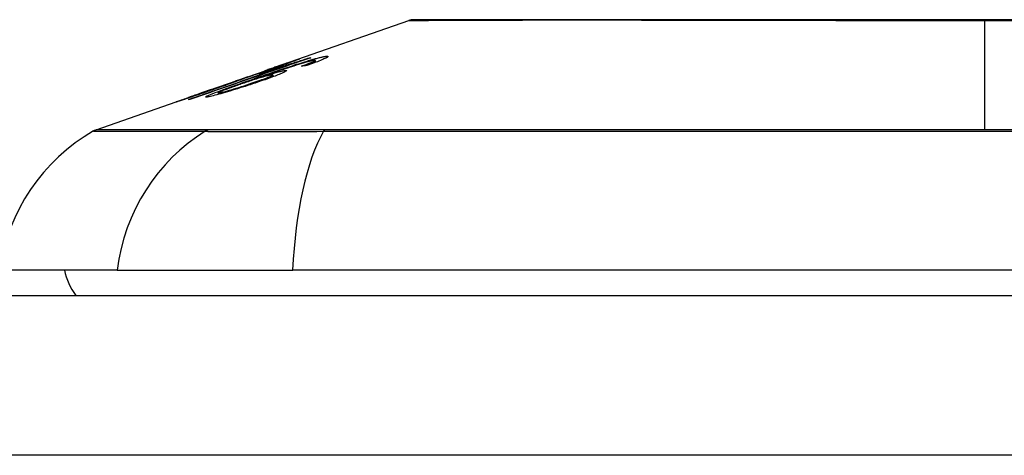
# Model space of a CAD drawing. Header units: inches. Extents: x 7 to 228, y 17 to 114.
# Tile 73 of 143: x 10.897 to 11.507, y 113.62 to 113.89. Entities that reach past the tile are written whole.
import ezdxf

# ---------------------------------------------------------------- set-up
doc = ezdxf.new("R2010")
doc.units = ezdxf.units.IN
doc.header["$MEASUREMENT"] = 0
doc.layers.add('Visible Edges(ANSI)', color=7, linetype='Continuous', lineweight=25)
doc.layers.add('Visible Tangent Edges(ANSI)', color=7, linetype='Continuous', lineweight=25)

msp = doc.modelspace()

# ---------------------------------------------------------------- linework, layer by layer
at = {"layer": 'Visible Edges(ANSI)'}
for p, q in [((11.0596, 113.86222), (11.13779, 113.88959)), ((11.06278, 113.86322), (11.06278, 113.86295)), ((11.07614, 113.86642), (11.07614, 113.86615)), ((11.07817, 113.86381), (11.07817, 113.86292)), ((11.07995, 113.86482), (11.07995, 113.86357)), ((11.01429, 113.84636), (11.04941, 113.85866)), ((11.04527, 113.85643), (11.05407, 113.85951)), ((11.04983, 113.8588), (11.04983, 113.85879)), ((11.05407, 113.85951), (11.05407, 113.85909)), ((11.0592, 113.86067), (11.0592, 113.86029)), ((11.03036, 113.85194), (11.03845, 113.85476)), ((11.03171, 113.85234), (11.03171, 113.85207)), ((11.0384, 113.85473), (11.0384, 113.85451)), ((11.0467, 113.85466), (11.0467, 113.8543)), ((11.05364, 113.85584), (11.05364, 113.85464)), ((11.01387, 113.84621), (11.01387, 113.8462)), ((10.94426, 113.82185), (11.0061, 113.8435)), ((11.00142, 113.84177), (11.00142, 113.84155)), ((11.01967, 113.84462), (11.01967, 113.8437)), ((10.95713, 113.73495), (10.88437, 113.73495)), ((10.95713, 113.73495), (11.06592, 113.73495)), ((11.92329, 113.73495), (11.06592, 113.73495)), ((7.3436, 113.7192), (54.9486, 113.7192))]:
    msp.add_line(p, q, dxfattribs=at)
at = {"layer": 'Visible Edges(ANSI)', "flags": 128}
for points in [[(11.51242, 113.88987), (11.49505, 113.88987), (11.47767, 113.88987), (11.46026, 113.88987), (11.4429, 113.88988), (11.42564, 113.88989), (11.40854, 113.8899), (11.39168, 113.88991), (11.3751, 113.88992), (11.35887, 113.88994), (11.34296, 113.88995), (11.32735, 113.88997), (11.31211, 113.88999), (11.2973, 113.89), (11.28296, 113.89002), (11.26916, 113.89004), (11.25594, 113.89005), (11.24334, 113.89005), (11.23136, 113.89005), (11.22001, 113.89004), (11.20932, 113.89002), (11.19933, 113.89), (11.19001, 113.88999), (11.1814, 113.88997), (11.17353, 113.88995), (11.16644, 113.88994), (11.16015, 113.88992), (11.15468, 113.88991), (11.15004, 113.8899), (11.14624, 113.88989), (11.14326, 113.88988), (11.14112, 113.88987), (11.13984, 113.88987), (11.13941, 113.88987)], [(11.07711, 113.86648), (11.07403, 113.86542), (11.07095, 113.86436), (11.06786, 113.86329), (11.06477, 113.86222), (11.06167, 113.86115), (11.05856, 113.86007), (11.05545, 113.859), (11.05234, 113.85792), (11.04923, 113.85685), (11.04612, 113.85577), (11.04301, 113.85469), (11.03989, 113.85361), (11.03678, 113.85254), (11.03367, 113.85146), (11.03056, 113.85038), (11.02746, 113.84931), (11.02435, 113.84823), (11.02126, 113.84716), (11.01817, 113.84609), (11.01508, 113.84502), (11.012, 113.84395), (11.00893, 113.84289), (11.00587, 113.84183), (11.00282, 113.84077)], [(11.04077, 113.85308), (11.04218, 113.85357), (11.0436, 113.85406), (11.04503, 113.85456), (11.04645, 113.85505), (11.04788, 113.85554), (11.04931, 113.85603), (11.05073, 113.85652), (11.05215, 113.85701), (11.05356, 113.85749), (11.05497, 113.85797), (11.05636, 113.85844), (11.05775, 113.85891), (11.05913, 113.85937), (11.06049, 113.85983), (11.06184, 113.86027), (11.06317, 113.86071), (11.06448, 113.86115), (11.06578, 113.86157), (11.06708, 113.86199), (11.06836, 113.86241), (11.06964, 113.86281), (11.07091, 113.86321), (11.07215, 113.8636), (11.07338, 113.86398)], [(11.07492, 113.86386), (11.07299, 113.86331), (11.07092, 113.8627), (11.06875, 113.86203), (11.06654, 113.86133), (11.06446, 113.86066), (11.06265, 113.86007), (11.06119, 113.85959), (11.06015, 113.85925), (11.05932, 113.85897), (11.05848, 113.85869), (11.05764, 113.85841), (11.05679, 113.85812), (11.05593, 113.85783), (11.05507, 113.85754), (11.05421, 113.85725), (11.05336, 113.85696), (11.0525, 113.85666), (11.05165, 113.85637), (11.0508, 113.85608), (11.04996, 113.85579), (11.04913, 113.8555), (11.0483, 113.85522), (11.04749, 113.85494), (11.0467, 113.85466)], [(11.06276, 113.86323), (11.06265, 113.8632), (11.06243, 113.86314), (11.06209, 113.86303), (11.06163, 113.86288), (11.06104, 113.86268), (11.06039, 113.86246), (11.05974, 113.86224), (11.05914, 113.86203), (11.05859, 113.86184), (11.05803, 113.86165), (11.05745, 113.86145), (11.05685, 113.86124), (11.05622, 113.86102), (11.05558, 113.8608), (11.05492, 113.86057), (11.05424, 113.86033), (11.05356, 113.86009), (11.05286, 113.85985), (11.05216, 113.85961), (11.05145, 113.85936), (11.05074, 113.85911), (11.05002, 113.85886), (11.04931, 113.85861), (11.0486, 113.85836)], [(11.04983, 113.8588), (11.05155, 113.8594), (11.05325, 113.86), (11.05494, 113.86059), (11.05658, 113.86117), (11.05819, 113.86173), (11.05975, 113.86227), (11.06118, 113.86278), (11.06243, 113.86321), (11.06351, 113.86359), (11.06443, 113.86391), (11.06522, 113.86418), (11.06593, 113.86443), (11.06659, 113.86466), (11.0672, 113.86487), (11.06775, 113.86506), (11.06826, 113.86523), (11.0687, 113.86538), (11.06909, 113.8655), (11.06942, 113.86561), (11.06969, 113.8657), (11.06992, 113.86577), (11.07009, 113.86582), (11.07021, 113.86585), (11.07029, 113.86586)], [(11.05163, 113.85917), (11.0524, 113.85943), (11.05316, 113.8597), (11.05392, 113.85997), (11.05467, 113.86023), (11.0554, 113.86049), (11.05611, 113.86075), (11.0568, 113.86099), (11.05747, 113.86123), (11.05811, 113.86146), (11.05872, 113.86168), (11.05931, 113.86189), (11.05986, 113.8621), (11.06037, 113.86228), (11.06084, 113.86246), (11.06125, 113.86261), (11.06162, 113.86275), (11.06194, 113.86287), (11.0622, 113.86297), (11.06242, 113.86306), (11.06258, 113.86312), (11.06269, 113.86317), (11.06276, 113.86321), (11.06278, 113.86322), (11.06276, 113.86323)], [(11.07029, 113.86586), (11.07032, 113.86585), (11.07025, 113.86581), (11.07007, 113.86573), (11.06979, 113.86561), (11.06941, 113.86545), (11.06892, 113.86525), (11.06832, 113.86502), (11.06764, 113.86475), (11.06686, 113.86446), (11.06598, 113.86413), (11.06501, 113.86377), (11.06395, 113.86338), (11.06287, 113.86298), (11.06179, 113.86259), (11.06074, 113.86221), (11.05973, 113.86185), (11.05879, 113.86151), (11.05784, 113.86117), (11.05689, 113.86083), (11.05592, 113.86049), (11.05493, 113.86014), (11.05393, 113.85979), (11.05292, 113.85944), (11.0519, 113.85908)], [(11.05407, 113.85951), (11.0551, 113.85982), (11.05613, 113.86013), (11.05716, 113.86045), (11.05818, 113.86076), (11.05919, 113.86107), (11.06019, 113.86138), (11.06118, 113.86168), (11.06215, 113.86199), (11.06311, 113.86228), (11.06405, 113.86258), (11.06496, 113.86286), (11.06585, 113.86314), (11.06672, 113.86341), (11.06755, 113.86367), (11.06835, 113.86392), (11.06916, 113.86418), (11.06999, 113.86444), (11.07084, 113.86471), (11.07169, 113.86498), (11.07256, 113.86526), (11.07344, 113.86554), (11.07434, 113.86583), (11.07524, 113.86612), (11.07614, 113.86642)], [(11.07149, 113.86129), (11.0718, 113.8614), (11.07212, 113.86152), (11.07243, 113.86163), (11.07274, 113.86174), (11.07305, 113.86186), (11.07336, 113.86197), (11.07367, 113.86208), (11.07398, 113.86219), (11.07429, 113.86231), (11.07459, 113.86242), (11.07488, 113.86253), (11.07518, 113.86264), (11.07546, 113.86274), (11.07574, 113.86285), (11.07602, 113.86295), (11.07628, 113.86306), (11.07654, 113.86316), (11.0768, 113.86326), (11.07705, 113.86335), (11.07729, 113.86345), (11.07753, 113.86355), (11.07775, 113.86364), (11.07797, 113.86373), (11.07817, 113.86381)], [(11.07338, 113.86398), (11.07418, 113.86423), (11.07497, 113.86446), (11.07574, 113.8647), (11.07651, 113.86492), (11.07725, 113.86514), (11.07798, 113.86535), (11.07869, 113.86555), (11.07938, 113.86574), (11.08004, 113.86593), (11.08068, 113.8661), (11.08129, 113.86626), (11.08188, 113.86641), (11.08245, 113.86655), (11.08299, 113.86668), (11.0835, 113.8668), (11.08398, 113.86691), (11.08443, 113.86701), (11.08485, 113.86709), (11.08524, 113.86716), (11.08561, 113.86723), (11.08595, 113.86728), (11.08627, 113.86733), (11.08656, 113.86736), (11.08682, 113.86739)], [(11.08682, 113.86739), (11.08716, 113.86741), (11.08744, 113.86741), (11.08766, 113.86738), (11.0878, 113.86734), (11.08787, 113.86726), (11.08785, 113.86716), (11.08775, 113.86703), (11.08756, 113.86687), (11.08728, 113.86669), (11.08692, 113.86648), (11.08647, 113.86625), (11.08593, 113.86599), (11.08532, 113.86571), (11.08464, 113.86542), (11.08388, 113.8651), (11.08306, 113.86477), (11.08217, 113.86442), (11.08123, 113.86405), (11.08024, 113.86368), (11.0792, 113.8633), (11.07813, 113.86291), (11.07702, 113.86251), (11.07589, 113.86211), (11.07473, 113.86171)], [(11.07941, 113.86489), (11.07931, 113.86488), (11.0792, 113.86487), (11.07909, 113.86485), (11.07896, 113.86483), (11.07883, 113.86481), (11.07869, 113.86479), (11.07855, 113.86476), (11.07839, 113.86473), (11.07823, 113.8647), (11.07806, 113.86466), (11.07788, 113.86462), (11.0777, 113.86458), (11.0775, 113.86454), (11.0773, 113.86449), (11.07709, 113.86444), (11.07688, 113.86438), (11.07665, 113.86433), (11.07643, 113.86427), (11.07619, 113.86421), (11.07595, 113.86414), (11.0757, 113.86408), (11.07545, 113.86401), (11.07519, 113.86394), (11.07492, 113.86386)], [(11.07614, 113.86642), (11.07618, 113.86642), (11.07622, 113.86642), (11.07626, 113.86643), (11.0763, 113.86643), (11.07634, 113.86643), (11.07639, 113.86644), (11.07643, 113.86644), (11.07647, 113.86644), (11.07651, 113.86645), (11.07655, 113.86645), (11.07659, 113.86645), (11.07663, 113.86645), (11.07667, 113.86646), (11.07671, 113.86646), (11.07675, 113.86646), (11.07679, 113.86646), (11.07683, 113.86647), (11.07687, 113.86647), (11.07691, 113.86647), (11.07695, 113.86647), (11.07699, 113.86648), (11.07703, 113.86648), (11.07707, 113.86648), (11.07711, 113.86648)], [(11.07817, 113.86381), (11.07838, 113.86391), (11.07858, 113.864), (11.07877, 113.86408), (11.07894, 113.86417), (11.07911, 113.86425), (11.07926, 113.86432), (11.07939, 113.8644), (11.07951, 113.86446), (11.07962, 113.86453), (11.07971, 113.86458), (11.07979, 113.86464), (11.07985, 113.86469), (11.0799, 113.86473), (11.07993, 113.86477), (11.07994, 113.8648), (11.07994, 113.86483), (11.07993, 113.86486), (11.0799, 113.86488), (11.07985, 113.86489), (11.07979, 113.8649), (11.07971, 113.8649), (11.07963, 113.8649), (11.07952, 113.8649), (11.07941, 113.86489)], [(11.00133, 113.84055), (11.00372, 113.84139), (11.00612, 113.84222), (11.00852, 113.84306), (11.01092, 113.84389), (11.01333, 113.84473), (11.01574, 113.84557), (11.01815, 113.84641), (11.02057, 113.84724), (11.02298, 113.84808), (11.0254, 113.84892), (11.02782, 113.84977), (11.03024, 113.85061), (11.03266, 113.85145), (11.03508, 113.85229), (11.03749, 113.85313), (11.03991, 113.85397), (11.04233, 113.85481), (11.04475, 113.85565), (11.04716, 113.85649), (11.04957, 113.85733), (11.05198, 113.85816), (11.05439, 113.859), (11.0568, 113.85984), (11.0592, 113.86067)], [(11.0519, 113.85908), (11.05121, 113.85884), (11.05052, 113.8586), (11.04983, 113.85836), (11.04915, 113.85813), (11.04846, 113.85789), (11.04778, 113.85766), (11.04711, 113.85743), (11.04645, 113.8572), (11.04579, 113.85697), (11.04514, 113.85675), (11.04448, 113.85653), (11.0438, 113.8563), (11.04311, 113.85607), (11.0424, 113.85583), (11.04168, 113.85559), (11.04095, 113.85535), (11.04023, 113.85511), (11.03955, 113.85488), (11.0389, 113.85467), (11.03829, 113.85447), (11.03772, 113.85428), (11.03719, 113.85411), (11.03669, 113.85395), (11.03623, 113.8538)], [(11.03841, 113.85473), (11.03891, 113.85488), (11.04008, 113.85524), (11.0418, 113.85581), (11.04319, 113.85627), (11.04372, 113.85645), (11.04407, 113.85657), (11.04443, 113.85669), (11.04481, 113.85681), (11.04519, 113.85694), (11.04558, 113.85708), (11.04598, 113.85721), (11.04638, 113.85735), (11.0468, 113.85749), (11.04723, 113.85764), (11.04766, 113.85779), (11.04809, 113.85794), (11.04853, 113.85809), (11.04897, 113.85824), (11.04941, 113.85839), (11.04985, 113.85855), (11.05029, 113.8587), (11.05074, 113.85886), (11.05118, 113.85901), (11.05163, 113.85917)], [(11.06134, 113.85863), (11.06184, 113.85866), (11.06214, 113.85863), (11.06222, 113.85851), (11.06208, 113.85833), (11.06172, 113.85808), (11.06115, 113.85776), (11.06047, 113.85742), (11.05973, 113.85708), (11.05901, 113.85677), (11.05831, 113.85647), (11.05757, 113.85616), (11.05678, 113.85585), (11.05593, 113.85551), (11.05503, 113.85517), (11.05408, 113.85481), (11.05309, 113.85444), (11.05206, 113.85406), (11.051, 113.85368), (11.04991, 113.85329), (11.04879, 113.8529), (11.04764, 113.8525), (11.04648, 113.8521), (11.0453, 113.8517), (11.0441, 113.85129)], [(11.0592, 113.86067), (11.05868, 113.86051), (11.05816, 113.86035), (11.05764, 113.86019), (11.05713, 113.86003), (11.05663, 113.85987), (11.05613, 113.85972), (11.05563, 113.85957), (11.05515, 113.85942), (11.05467, 113.85927), (11.0542, 113.85913), (11.05373, 113.85899), (11.05328, 113.85885), (11.05283, 113.85871), (11.05239, 113.85858), (11.05189, 113.85843), (11.0513, 113.85825), (11.05064, 113.85805), (11.04992, 113.85783), (11.04916, 113.8576), (11.04837, 113.85736), (11.04757, 113.85712), (11.04678, 113.85688), (11.04601, 113.85665), (11.04527, 113.85643)], [(11.0467, 113.85466), (11.04734, 113.85487), (11.04799, 113.85507), (11.04862, 113.85527), (11.04925, 113.85546), (11.04988, 113.85566), (11.05049, 113.85584), (11.0511, 113.85603), (11.0517, 113.85621), (11.05229, 113.85638), (11.0529, 113.85656), (11.05354, 113.85675), (11.05421, 113.85694), (11.0549, 113.85713), (11.0556, 113.85733), (11.05631, 113.85752), (11.05704, 113.85771), (11.05775, 113.85789), (11.05842, 113.85806), (11.05904, 113.8582), (11.0596, 113.85833), (11.06012, 113.85844), (11.06059, 113.85852), (11.06099, 113.85859), (11.06134, 113.85863)], [(11.0486, 113.85836), (11.04865, 113.85838), (11.0487, 113.8584), (11.04875, 113.85842), (11.0488, 113.85844), (11.04885, 113.85846), (11.04891, 113.85848), (11.04896, 113.85849), (11.04901, 113.85851), (11.04906, 113.85853), (11.04911, 113.85855), (11.04916, 113.85857), (11.04921, 113.85859), (11.04926, 113.8586), (11.04931, 113.85862), (11.04937, 113.85864), (11.04942, 113.85866), (11.04947, 113.85868), (11.04952, 113.85869), (11.04957, 113.85871), (11.04962, 113.85873), (11.04967, 113.85875), (11.04972, 113.85876), (11.04978, 113.85878), (11.04983, 113.8588)], [(11.07473, 113.86171), (11.07459, 113.86169), (11.07446, 113.86167), (11.07432, 113.86166), (11.07419, 113.86164), (11.07405, 113.86163), (11.07392, 113.86161), (11.07378, 113.86159), (11.07365, 113.86157), (11.07351, 113.86156), (11.07338, 113.86154), (11.07324, 113.86152), (11.07311, 113.86151), (11.07298, 113.86149), (11.07284, 113.86147), (11.07271, 113.86145), (11.07257, 113.86144), (11.07244, 113.86142), (11.0723, 113.8614), (11.07217, 113.86138), (11.07203, 113.86137), (11.0719, 113.86135), (11.07176, 113.86133), (11.07163, 113.86131), (11.07149, 113.86129)], [(11.013, 113.84212), (11.01193, 113.84209), (11.01261, 113.84263), (11.01498, 113.84369), (11.01743, 113.84468), (11.01847, 113.84508), (11.01942, 113.84544), (11.02042, 113.84581), (11.02146, 113.8462), (11.02253, 113.84659), (11.02363, 113.847), (11.02475, 113.8474), (11.02588, 113.84781), (11.02704, 113.84823), (11.02823, 113.84866), (11.02944, 113.84909), (11.03067, 113.84953), (11.03191, 113.84997), (11.03317, 113.85041), (11.03444, 113.85086), (11.03571, 113.85131), (11.03698, 113.85175), (11.03825, 113.8522), (11.03951, 113.85264), (11.04077, 113.85308)], [(11.0441, 113.85129), (11.04259, 113.85078), (11.04107, 113.85028), (11.03953, 113.84977), (11.03799, 113.84927), (11.03644, 113.84877), (11.03487, 113.84827), (11.03329, 113.84777), (11.0317, 113.84727), (11.03012, 113.84678), (11.02856, 113.8463), (11.02704, 113.84584), (11.02556, 113.84539), (11.02413, 113.84497), (11.02275, 113.84457), (11.02142, 113.84419), (11.02015, 113.84384), (11.01895, 113.84351), (11.01781, 113.84321), (11.01675, 113.84293), (11.01578, 113.84269), (11.01492, 113.84249), (11.01417, 113.84233), (11.01354, 113.84221), (11.013, 113.84212)], [(11.01781, 113.84731), (11.01864, 113.8476), (11.01947, 113.84789), (11.0203, 113.84818), (11.02111, 113.84846), (11.02192, 113.84875), (11.02271, 113.84903), (11.02349, 113.84931), (11.02425, 113.84958), (11.02498, 113.84984), (11.02568, 113.85009), (11.02636, 113.85033), (11.027, 113.85057), (11.02762, 113.85079), (11.02823, 113.85101), (11.02885, 113.85124), (11.02946, 113.85146), (11.03003, 113.85167), (11.03053, 113.85186), (11.03095, 113.85202), (11.03127, 113.85215), (11.0315, 113.85224), (11.03165, 113.85231), (11.0317, 113.85234), (11.03169, 113.85235)], [(11.03623, 113.8538), (11.03607, 113.85373), (11.03588, 113.85366), (11.03567, 113.85357), (11.03543, 113.85348), (11.03516, 113.85337), (11.03486, 113.85325), (11.03453, 113.85313), (11.03417, 113.85299), (11.03377, 113.85284), (11.03334, 113.85268), (11.03289, 113.85251), (11.0324, 113.85233), (11.03189, 113.85214), (11.03131, 113.85193), (11.03059, 113.85166), (11.0297, 113.85134), (11.02864, 113.85096), (11.02739, 113.85051), (11.02599, 113.85001), (11.02453, 113.84949), (11.02304, 113.84896), (11.02152, 113.84843), (11.01998, 113.84789), (11.01843, 113.84735)], [(11.03169, 113.85235), (11.03167, 113.85234), (11.03165, 113.85234), (11.03163, 113.85233), (11.0316, 113.85232), (11.03156, 113.85232), (11.03152, 113.8523), (11.03148, 113.85229), (11.03144, 113.85228), (11.03139, 113.85226), (11.03134, 113.85225), (11.03128, 113.85223), (11.03122, 113.85221), (11.03116, 113.85219), (11.0311, 113.85217), (11.03103, 113.85215), (11.03096, 113.85213), (11.03089, 113.85211), (11.03082, 113.85209), (11.03075, 113.85206), (11.03067, 113.85204), (11.03059, 113.85201), (11.03052, 113.85199), (11.03044, 113.85196), (11.03036, 113.85194)], [(11.05302, 113.8559), (11.05256, 113.85583), (11.05197, 113.85571), (11.05127, 113.85556), (11.05045, 113.85535), (11.04951, 113.85511), (11.0485, 113.85482), (11.0475, 113.85454), (11.04655, 113.85426), (11.04572, 113.85401), (11.04494, 113.85377), (11.04415, 113.85353), (11.04335, 113.85328), (11.04253, 113.85302), (11.04171, 113.85276), (11.04086, 113.85249), (11.04002, 113.85221), (11.03917, 113.85193), (11.03832, 113.85165), (11.03747, 113.85137), (11.03663, 113.85108), (11.03579, 113.8508), (11.03495, 113.85051), (11.03412, 113.85023), (11.0333, 113.84994)], [(11.03845, 113.85476), (11.03845, 113.85476), (11.03845, 113.85476), (11.03844, 113.85476), (11.03844, 113.85475), (11.03843, 113.85475), (11.03843, 113.85475), (11.03843, 113.85475), (11.03842, 113.85475), (11.03842, 113.85475), (11.03842, 113.85474), (11.03841, 113.85474), (11.03841, 113.85474), (11.03841, 113.85474), (11.03841, 113.85474), (11.03841, 113.85474), (11.0384, 113.85474), (11.0384, 113.85474), (11.0384, 113.85474), (11.0384, 113.85473), (11.0384, 113.85473), (11.0384, 113.85473), (11.0384, 113.85473), (11.03841, 113.85473), (11.03841, 113.85473)], [(11.04093, 113.85085), (11.04217, 113.85127), (11.04339, 113.85169), (11.04458, 113.85211), (11.04574, 113.85252), (11.04686, 113.85292), (11.04792, 113.85331), (11.04892, 113.85368), (11.04986, 113.85404), (11.05068, 113.85437), (11.05135, 113.85464), (11.0519, 113.85487), (11.05233, 113.85507), (11.05267, 113.85522), (11.05296, 113.85537), (11.0532, 113.8555), (11.05339, 113.85561), (11.05353, 113.8557), (11.05361, 113.85578), (11.05364, 113.85584), (11.05361, 113.85589), (11.05353, 113.85591), (11.05341, 113.85592), (11.05323, 113.85592), (11.05302, 113.8559)], [(10.99385, 113.83912), (10.99382, 113.83912), (10.99395, 113.83918), (10.99425, 113.8393), (10.99474, 113.83949), (10.99542, 113.83973), (10.99626, 113.84003), (10.99715, 113.84035), (10.99804, 113.84067), (10.99888, 113.84096), (10.99966, 113.84124), (11.00047, 113.84152), (11.00133, 113.84182), (11.00222, 113.84214), (11.00315, 113.84246), (11.00412, 113.8428), (11.00512, 113.84316), (11.00615, 113.84352), (11.0072, 113.84388), (11.00827, 113.84426), (11.00936, 113.84464), (11.01047, 113.84503), (11.01159, 113.84542), (11.01272, 113.84581), (11.01387, 113.84621)], [(11.01843, 113.84735), (11.01634, 113.84662), (11.01426, 113.8459), (11.01219, 113.84519), (11.01017, 113.8445), (11.00822, 113.84384), (11.00634, 113.8432), (11.00458, 113.84261), (11.00302, 113.84208), (11.00168, 113.84164), (11.00056, 113.84126), (10.99966, 113.84096), (10.99885, 113.8407), (10.9981, 113.84045), (10.9974, 113.84022), (10.99677, 113.84001), (10.99619, 113.83983), (10.99568, 113.83966), (10.99523, 113.83952), (10.99485, 113.8394), (10.99453, 113.83931), (10.99428, 113.83923), (10.99408, 113.83917), (10.99393, 113.83913), (10.99385, 113.83912)], [(11.01549, 113.84678), (11.01428, 113.84635), (11.01306, 113.84592), (11.01185, 113.8455), (11.01067, 113.84508), (11.00952, 113.84468), (11.0084, 113.84428), (11.00731, 113.8439), (11.00628, 113.84354), (11.00533, 113.8432), (11.00456, 113.84293), (11.00395, 113.84271), (11.00347, 113.84254), (11.0031, 113.84241), (11.00278, 113.84229), (11.00249, 113.84218), (11.00223, 113.84209), (11.00201, 113.84201), (11.00183, 113.84194), (11.00168, 113.84188), (11.00156, 113.84184), (11.00148, 113.8418), (11.00144, 113.84178), (11.00143, 113.84177), (11.00144, 113.84177)], [(11.00144, 113.84177), (11.00154, 113.8418), (11.00172, 113.84185), (11.00199, 113.84193), (11.00235, 113.84204), (11.00279, 113.84219), (11.00332, 113.84236), (11.00395, 113.84257), (11.00463, 113.84279), (11.00534, 113.84303), (11.00607, 113.84328), (11.00678, 113.84352), (11.00751, 113.84376), (11.00826, 113.84402), (11.00904, 113.84428), (11.00984, 113.84456), (11.01067, 113.84484), (11.01153, 113.84513), (11.0124, 113.84543), (11.01329, 113.84574), (11.01418, 113.84605), (11.01508, 113.84636), (11.01598, 113.84667), (11.01689, 113.84699), (11.01781, 113.84731)], [(11.01387, 113.84621), (11.01393, 113.84624), (11.014, 113.84626), (11.01407, 113.84629), (11.01414, 113.84631), (11.01421, 113.84633), (11.01427, 113.84636), (11.01434, 113.84638), (11.01441, 113.84641), (11.01448, 113.84643), (11.01454, 113.84645), (11.01461, 113.84648), (11.01468, 113.8465), (11.01475, 113.84652), (11.01482, 113.84655), (11.01488, 113.84657), (11.01495, 113.84659), (11.01502, 113.84662), (11.01509, 113.84664), (11.01515, 113.84666), (11.01522, 113.84668), (11.01529, 113.84671), (11.01536, 113.84673), (11.01543, 113.84675), (11.01549, 113.84678)], [(11.0333, 113.84994), (11.03244, 113.84964), (11.03159, 113.84935), (11.03076, 113.84906), (11.02995, 113.84877), (11.02915, 113.84848), (11.02837, 113.8482), (11.0276, 113.84792), (11.02686, 113.84765), (11.02612, 113.84738), (11.02541, 113.84711), (11.02471, 113.84685), (11.02403, 113.84659), (11.02337, 113.84634), (11.02275, 113.8461), (11.02217, 113.84586), (11.02164, 113.84565), (11.02118, 113.84545), (11.02077, 113.84527), (11.02042, 113.84511), (11.02007, 113.84493), (11.01978, 113.84475), (11.01967, 113.84462), (11.01981, 113.84457), (11.0202, 113.8446)], [(11.0202, 113.8446), (11.02043, 113.84464), (11.02071, 113.84469), (11.02102, 113.84476), (11.02138, 113.84484), (11.02177, 113.84493), (11.02222, 113.84504), (11.02269, 113.84516), (11.02321, 113.8453), (11.02376, 113.84545), (11.02433, 113.84561), (11.02493, 113.84578), (11.02556, 113.84596), (11.0262, 113.84614), (11.02687, 113.84634), (11.02755, 113.84654), (11.02843, 113.8468), (11.02955, 113.84714), (11.03091, 113.84757), (11.03251, 113.84807), (11.03421, 113.84861), (11.03591, 113.84917), (11.03761, 113.84973), (11.03928, 113.85029), (11.04093, 113.85085)], [(11.00282, 113.84077), (11.00276, 113.84076), (11.00269, 113.84075), (11.00263, 113.84074), (11.00257, 113.84074), (11.00251, 113.84073), (11.00245, 113.84072), (11.00238, 113.84071), (11.00232, 113.8407), (11.00226, 113.84069), (11.0022, 113.84068), (11.00213, 113.84067), (11.00207, 113.84067), (11.00201, 113.84066), (11.00195, 113.84065), (11.00189, 113.84064), (11.00182, 113.84063), (11.00176, 113.84062), (11.0017, 113.84061), (11.00164, 113.8406), (11.00157, 113.84059), (11.00151, 113.84058), (11.00145, 113.84057), (11.00139, 113.84056), (11.00133, 113.84055)]]:
    msp.add_lwpolyline(points, dxfattribs=at)
at = {"layer": 'Visible Edges(ANSI)'}
for centre, radius, start, end in [((11.13942, 113.88495), 0.00492, 90.17314, 109.29005), ((11.00134, 113.71863), 0.11811, 119.81689, 172.0587), ((10.94751, 113.81256), 0.00984, 109.29005, 119.81689), ((10.96311, 113.74282), 0.03937, 191.53696, 216.8699)]:
    msp.add_arc(centre, radius, start, end, dxfattribs=at)
at = {"layer": 'Visible Tangent Edges(ANSI)'}
for p, q in [((11.4946, 113.88987), (11.4946, 113.88959)), ((11.4946, 113.82185), (11.4946, 113.88959)), ((11.07029, 113.86586), (11.07029, 113.86583)), ((11.07338, 113.86398), (11.07338, 113.86342)), ((11.08682, 113.86739), (11.08682, 113.86643)), ((11.05163, 113.85917), (11.05163, 113.85898)), ((11.06134, 113.85863), (11.06134, 113.85786)), ((11.03841, 113.85473), (11.03841, 113.85451)), ((11.04077, 113.85308), (11.04077, 113.85246)), ((11.01781, 113.84731), (11.01781, 113.84713)), ((11.04093, 113.85085), (11.04093, 113.85023)), ((11.00144, 113.84177), (11.00144, 113.84156)), ((11.0202, 113.8446), (11.0202, 113.84385)), ((11.01405, 113.82189), (11.01388, 113.82189)), ((11.08627, 113.82189), (11.0858, 113.82189)), ((54.9486, 113.6202), (7.3436, 113.6202))]:
    msp.add_line(p, q, dxfattribs=at)
at = {"layer": 'Visible Tangent Edges(ANSI)', "flags": 128}
for points in [[(11.13782, 113.88959), (11.13797, 113.88959), (11.13842, 113.88959), (11.13917, 113.8896), (11.14023, 113.8896), (11.14158, 113.88961), (11.14324, 113.88962), (11.1452, 113.88963), (11.14745, 113.88964), (11.14999, 113.88965), (11.15283, 113.88967), (11.15595, 113.88968), (11.15936, 113.8897), (11.16305, 113.88971), (11.16702, 113.88973), (11.17127, 113.88974), (11.1758, 113.88976), (11.18059, 113.88978), (11.18566, 113.8898), (11.19097, 113.88981), (11.19652, 113.88983), (11.20233, 113.88985), (11.20837, 113.88986), (11.21464, 113.88988), (11.22114, 113.8899)], [(11.22114, 113.8899), (11.22284, 113.8899), (11.22455, 113.8899), (11.22627, 113.88991), (11.22801, 113.88991), (11.22976, 113.88991), (11.23153, 113.88991), (11.23331, 113.88992), (11.23511, 113.88992), (11.23692, 113.88992), (11.23874, 113.88992), (11.24058, 113.88992), (11.24243, 113.88992), (11.2443, 113.88992), (11.24618, 113.88992), (11.24807, 113.88992), (11.24998, 113.88992), (11.2519, 113.88992), (11.25383, 113.88991), (11.25578, 113.88991), (11.25774, 113.88991), (11.25972, 113.88991), (11.26171, 113.8899), (11.26371, 113.8899), (11.26573, 113.8899)], [(11.26573, 113.8899), (11.27376, 113.88988), (11.28199, 113.88986), (11.2904, 113.88985), (11.29899, 113.88983), (11.30775, 113.88981), (11.31666, 113.8898), (11.32571, 113.88978), (11.3349, 113.88976), (11.3442, 113.88974), (11.35363, 113.88973), (11.36317, 113.88971), (11.37283, 113.8897), (11.38259, 113.88968), (11.39245, 113.88967), (11.40241, 113.88965), (11.41246, 113.88964), (11.42259, 113.88963), (11.43279, 113.88962), (11.44305, 113.88961), (11.45334, 113.8896), (11.46365, 113.8896), (11.47398, 113.88959), (11.4843, 113.88959), (11.4946, 113.88959)], [(11.4946, 113.88959), (11.50494, 113.88959), (11.51528, 113.88959)], [(10.94262, 113.8211), (10.94274, 113.8211), (10.9431, 113.8211), (10.94371, 113.8211), (10.94456, 113.8211), (10.94565, 113.82109), (10.94698, 113.82109), (10.94856, 113.82108), (10.95037, 113.82107), (10.95243, 113.82107), (10.95472, 113.82106), (10.95726, 113.82105), (10.96003, 113.82104), (10.96304, 113.82103), (10.9663, 113.82102), (10.96979, 113.82101), (10.97352, 113.821), (10.97748, 113.82099), (10.98168, 113.82098), (10.98611, 113.82097), (10.99078, 113.82095), (10.99569, 113.82094), (11.00082, 113.82093), (11.0062, 113.82092), (11.01179, 113.8209)], [(11.01388, 113.82189), (11.00825, 113.82189), (11.00287, 113.82189), (10.99771, 113.82189), (10.99278, 113.82189), (10.98809, 113.82188), (10.98363, 113.82188), (10.9794, 113.82188), (10.97541, 113.82188), (10.97166, 113.82188), (10.96814, 113.82187), (10.96487, 113.82187), (10.96183, 113.82187), (10.95903, 113.82187), (10.95648, 113.82187), (10.95416, 113.82186), (10.95209, 113.82186), (10.95026, 113.82186), (10.94867, 113.82186), (10.94732, 113.82186), (10.94622, 113.82186), (10.94536, 113.82185), (10.94475, 113.82185), (10.94438, 113.82185), (10.94426, 113.82185)], [(11.01179, 113.8209), (11.01332, 113.82089), (11.01501, 113.82088), (11.01686, 113.82087), (11.01886, 113.82086), (11.02101, 113.82086), (11.0233, 113.82085), (11.02574, 113.82084), (11.02832, 113.82084), (11.03104, 113.82084), (11.03389, 113.82084), (11.03686, 113.82083), (11.03996, 113.82083), (11.04317, 113.82083), (11.04651, 113.82084), (11.04995, 113.82084), (11.0535, 113.82084), (11.05715, 113.82084), (11.06089, 113.82085), (11.06472, 113.82085), (11.06863, 113.82086), (11.07263, 113.82087), (11.07669, 113.82088), (11.08082, 113.82089), (11.08502, 113.8209)], [(11.0858, 113.82189), (11.0817, 113.82189), (11.07767, 113.82189), (11.0737, 113.82189), (11.06981, 113.82189), (11.06599, 113.82189), (11.06225, 113.82189), (11.0586, 113.82189), (11.05504, 113.82189), (11.05158, 113.82189), (11.04822, 113.82189), (11.04497, 113.82189), (11.04182, 113.82189), (11.03879, 113.82189), (11.03588, 113.82189), (11.03309, 113.82189), (11.03043, 113.82189), (11.02789, 113.82189), (11.02549, 113.82189), (11.02323, 113.82189), (11.0211, 113.82189), (11.01912, 113.82189), (11.01728, 113.82189), (11.01559, 113.82189), (11.01405, 113.82189)], [(11.08502, 113.8209), (11.11793, 113.82093), (11.15119, 113.82095), (11.18478, 113.82098), (11.21865, 113.821), (11.25276, 113.82102), (11.28708, 113.82104), (11.32156, 113.82106), (11.35616, 113.82108), (11.39084, 113.82109), (11.42556, 113.8211), (11.46026, 113.8211), (11.49495, 113.8211), (11.52964, 113.8211)], [(11.4946, 113.82185), (11.47732, 113.82185), (11.46003, 113.82185), (11.44273, 113.82185), (11.42543, 113.82186), (11.40813, 113.82186), (11.39084, 113.82186), (11.37355, 113.82186), (11.35628, 113.82186), (11.33903, 113.82186), (11.3218, 113.82187), (11.30461, 113.82187), (11.28745, 113.82187), (11.27034, 113.82187), (11.25327, 113.82187), (11.23626, 113.82188), (11.2193, 113.82188), (11.2024, 113.82188), (11.18557, 113.82188), (11.16882, 113.82188), (11.15214, 113.82189), (11.13554, 113.82189), (11.11903, 113.82189), (11.10269, 113.82189), (11.08627, 113.82189)], [(11.51191, 113.82185), (11.4946, 113.82185)]]:
    msp.add_lwpolyline(points, dxfattribs=at)
at = {"layer": 'Visible Tangent Edges(ANSI)'}
for centre, major_axis, ratio, start_param, end_param in [((11.06756, 113.71863), (0, 0.11811), 0.943995, 0.523835, 1.432195), ((11.01643, 113.81238), (0.00008, 0.00984), 0.945463, 0.267645, 0.531352), ((11.10451, 113.71863), (0, 0.11811), 0.32996, 0.523835, 1.432195), ((11.08664, 113.81238), (-0.00003, 0.00984), 0.32572, 0.259229, 0.522936)]:
    msp.add_ellipse(centre, major_axis=major_axis, ratio=ratio, start_param=start_param, end_param=end_param, dxfattribs=at)

doc.saveas('drawing.dxf')
